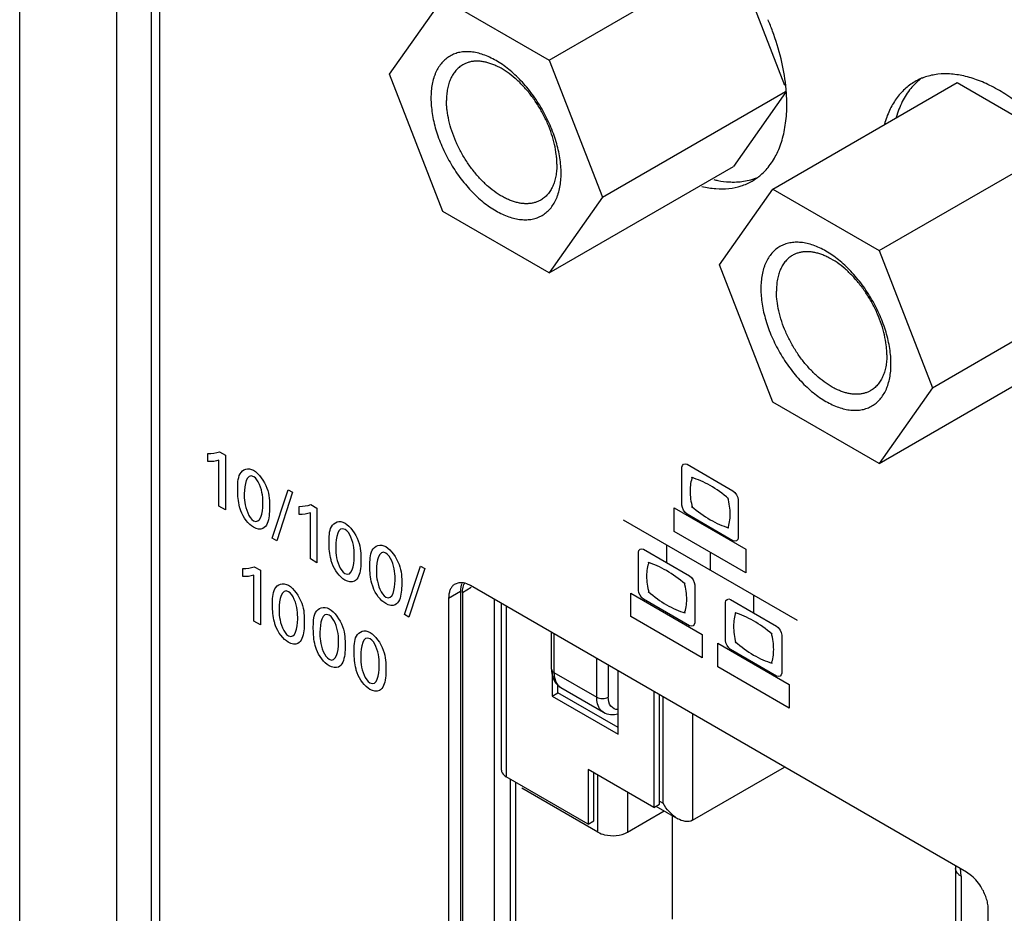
# Model space of a CAD drawing. Header units: inches. Extents: x 0 to 34, y 0 to 22.
# Tile 70 of 121: x 26.567 to 27.097, y 17.206 to 17.686. Entities that reach past the tile are written whole.
import ezdxf

# ---------------------------------------------------------------- set-up
doc = ezdxf.new("R2010")
doc.units = ezdxf.units.IN
doc.header["$LTSCALE"] = 1.87
doc.header["$MEASUREMENT"] = 0
doc.layers.get('0').update_dxf_attribs({"linetype": 'CONTINUOUS'})

msp = doc.modelspace()

# ---------------------------------------------------------------- linework, layer by layer
at = {"color": 7, "linetype": 'CONTINUOUS'}
for p, q in [((26.5673495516, 15.5235903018), (26.5673495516, 19.2283241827)), ((26.6193679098, 19.0244958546), (26.6193679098, 15.6652148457)), ((26.6380212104, 19.0198488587), (26.6380212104, 15.6605678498)), ((26.6426030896, 19.0161070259), (26.6426030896, 15.6567400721)), ((26.8522263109, 17.6646750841), (26.9492308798, 17.7206843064)), ((26.9546660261, 17.7135129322), (26.9788329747, 17.6512268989)), ((26.7663410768, 17.6570091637), (26.7949694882, 17.697734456)), ((26.7949694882, 17.697734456), (26.8522263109, 17.6646750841)), ((26.8522263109, 17.6646750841), (26.8808547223, 17.59089042)), ((26.7949694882, 17.5832244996), (26.7663410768, 17.6570091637)), ((26.9724423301, 17.5952638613), (27.0716140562, 17.652524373)), ((27.0716140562, 17.652524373), (27.1233312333, 17.6226635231)), ((26.8808547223, 17.59089042), (26.9792428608, 17.6476984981)), ((26.9793088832, 17.6471301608), (26.951398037, 17.6074256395)), ((27.0296991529, 17.5622044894), (27.1267037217, 17.6182137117)), ((26.8522263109, 17.5501651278), (26.951398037, 17.6074256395)), ((26.9438139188, 17.5545385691), (26.9724423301, 17.5952638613)), ((26.9724423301, 17.5952638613), (27.0296991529, 17.5622044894)), ((26.8808547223, 17.59089042), (26.8522263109, 17.5501651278)), ((26.8522263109, 17.5501651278), (26.7949694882, 17.5832244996)), ((27.0296991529, 17.5622044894), (27.0583275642, 17.4884198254)), ((26.9724423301, 17.480753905), (26.9438139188, 17.5545385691)), ((27.0583275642, 17.4884198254), (27.1567157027, 17.5452279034)), ((27.0296991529, 17.4476945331), (27.1288708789, 17.5049550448)), ((27.0583275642, 17.4884198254), (27.0296991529, 17.4476945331)), ((27.0296991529, 17.4476945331), (26.9724423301, 17.480753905)), ((26.8035281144, 17.3835459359), (26.8015322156, 17.3828517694)), ((26.8053177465, 17.3835868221), (26.8035281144, 17.3835459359)), ((26.8055399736, 17.3783611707), (26.8103124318, 17.3811167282)), ((27.0767534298, 17.227888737), (26.8097826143, 17.38203434)), ((26.7981153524, 17.3752991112), (26.8044793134, 17.3789735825)), ((26.7981153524, 17.3752991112), (26.7981153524, 17.0523915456)), ((26.8044793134, 17.3789735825), (26.8044793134, 17.056066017)), ((26.8055399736, 17.3783611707), (26.8055399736, 17.0554536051)), ((26.8225105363, 17.3746853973), (26.8225105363, 17.0652521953)), ((26.8265031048, 17.2828317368), (26.8265031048, 17.3723801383)), ((26.8290976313, 17.3708820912), (26.8290976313, 17.2792151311)), ((26.8534817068, 17.3370735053), (26.8534817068, 17.3568030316)), ((26.8547789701, 17.3560540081), (26.8547789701, 17.3352652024)), ((26.8777460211, 17.3220043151), (26.8777460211, 17.3427931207)), ((26.8840097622, 17.339176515), (26.8840097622, 17.3220043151)), ((26.8537350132, 17.3362296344), (26.8537350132, 17.3226088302)), ((26.8547789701, 17.3352652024), (26.8777460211, 17.3220043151)), ((26.8892295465, 17.3021147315), (26.8892295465, 17.336162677)), ((26.8567935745, 17.3285615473), (26.8584446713, 17.3271584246)), ((26.8568668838, 17.324417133), (26.8568668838, 17.3285621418)), ((26.8584442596, 17.3271577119), (26.8814148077, 17.3138948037)), ((26.8537350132, 17.3226088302), (26.8568668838, 17.324417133)), ((26.8537350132, 17.3226088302), (26.8892295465, 17.3021147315)), ((26.8892295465, 17.3057313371), (26.8568668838, 17.324417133)), ((26.9084383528, 17.325071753), (26.9084383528, 17.2626964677)), ((26.9115702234, 17.2645047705), (26.9115702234, 17.3232634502)), ((26.9134493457, 17.2649869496), (26.9134493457, 17.3221784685)), ((26.92931749, 17.3130164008), (26.92931749, 17.2558257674)), ((26.92931749, 17.2558257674), (26.9788428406, 17.2844210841)), ((26.8731526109, 17.2537783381), (26.8290976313, 17.2792151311)), ((26.8731526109, 17.2830700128), (26.8731526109, 17.2537783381)), ((26.9084383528, 17.2626964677), (26.8731526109, 17.2830700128)), ((26.8762844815, 17.2555866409), (26.8762844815, 17.28126171)), ((26.8783723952, 17.2494390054), (26.8783723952, 17.2800561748)), ((26.831185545, 17.2780095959), (26.831185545, 17.177478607)), ((26.8343174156, 17.1756703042), (26.8343174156, 17.2762012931)), ((26.8783723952, 17.2494390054), (26.8374492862, 17.2730674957)), ((26.8942405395, 17.2708941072), (26.8942405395, 17.2494390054)), ((26.9084383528, 17.2626964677), (26.9115702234, 17.2645047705)), ((26.9096414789, 17.2633911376), (26.9213828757, 17.2566118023)), ((26.9115702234, 17.2660719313), (26.9134493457, 17.2649869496)), ((26.8942405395, 17.2494390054), (26.9140231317, 17.2608612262)), ((26.9184603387, 17.20255572), (26.9184603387, 17.2582992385)), ((26.8731526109, 17.2537783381), (26.8762844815, 17.2555866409)), ((27.0706906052, 17.2312542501), (27.0707741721, 17.2299002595)), ((27.0707741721, 17.2299002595), (27.0707741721, 16.9442160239)), ((27.0738011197, 17.2256808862), (27.0734263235, 17.2298283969)), ((27.0738011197, 17.2256808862), (27.0738011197, 16.9399966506)), ((27.0794596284, 17.225956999), (27.0767534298, 17.227888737)), ((27.0884206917, 16.8847728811), (27.0884206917, 17.2076804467))]:
    msp.add_line(p, q, dxfattribs=at)
at = {"color": 40, "linetype": 'CONTINUOUS'}
for p, q in [((26.674812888, 17.4540345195), (26.678100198, 17.4521364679)), ((26.6686198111, 17.4487150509), (26.6686198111, 17.4529717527)), ((26.6745617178, 17.4247236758), (26.6745617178, 17.4495409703)), ((26.678100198, 17.4521364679), (26.678100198, 17.4226806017)), ((26.9235855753, 17.4252668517), (26.9235855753, 17.4456820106)), ((26.9263838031, 17.4472965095), (26.9510772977, 17.4330387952)), ((26.7031686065, 17.4075260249), (26.7117930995, 17.4335756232)), ((26.7141876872, 17.4321930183), (26.7055992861, 17.406122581)), ((26.7117930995, 17.4335756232), (26.7141876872, 17.4321930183)), ((26.9538755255, 17.428192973), (26.9538755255, 17.4077778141)), ((26.678100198, 17.4226806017), (26.6745617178, 17.4247236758)), ((26.7177843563, 17.4203280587), (26.7177843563, 17.4245847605)), ((26.7239774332, 17.4256475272), (26.7272647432, 17.4237494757)), ((26.7272647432, 17.4237494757), (26.7272647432, 17.3942936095)), ((26.9194563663, 17.4111064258), (26.9194563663, 17.4237889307)), ((26.9194563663, 17.4237889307), (26.9579752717, 17.4015485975)), ((26.723726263, 17.3963366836), (26.723726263, 17.421153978)), ((26.8919359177, 17.4174692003), (26.9855251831, 17.3634319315)), ((26.9510772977, 17.4061539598), (26.9263838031, 17.4204116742)), ((26.9579752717, 17.3888660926), (26.9194563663, 17.4111064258)), ((26.7055992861, 17.406122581), (26.7031686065, 17.4075260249)), ((26.9029918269, 17.401550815), (26.9276779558, 17.3872973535)), ((26.9153278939, 17.4039629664), (26.9153278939, 17.3944034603)), ((26.9579752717, 17.4015485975), (26.9579752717, 17.3888660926)), ((26.7272647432, 17.3942936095), (26.723726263, 17.3963366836)), ((26.9001862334, 17.3795084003), (26.9001862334, 17.399940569)), ((26.9387264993, 17.3999800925), (26.9387264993, 17.3904282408)), ((26.6873507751, 17.3868706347), (26.6873507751, 17.3911273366)), ((26.693543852, 17.3921901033), (26.6968237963, 17.3902963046)), ((26.6968237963, 17.3902963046), (26.6968237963, 17.3608404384)), ((26.7742785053, 17.3664680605), (26.7829029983, 17.3925176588)), ((26.7852983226, 17.3911346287), (26.7767099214, 17.3650641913)), ((26.7829029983, 17.3925176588), (26.7852983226, 17.3911346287)), ((26.6932853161, 17.3628835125), (26.6932853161, 17.387700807)), ((26.9304835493, 17.3824472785), (26.9304835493, 17.3620151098)), ((26.896057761, 17.3653560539), (26.896057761, 17.3780385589)), ((26.896057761, 17.3780385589), (26.9345832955, 17.3557943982)), ((26.9276779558, 17.3604040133), (26.9029918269, 17.3746574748)), ((26.9497824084, 17.3745345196), (26.9744766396, 17.36027638)), ((26.9621184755, 17.3769466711), (26.9621184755, 17.3673871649)), ((26.9469841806, 17.3524878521), (26.9469841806, 17.3729200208)), ((26.7767099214, 17.3650641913), (26.7742785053, 17.3664680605)), ((26.9345832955, 17.3431118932), (26.896057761, 17.3653560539)), ((26.6968237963, 17.3608404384), (26.6932853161, 17.3628835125)), ((26.9345832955, 17.3557943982), (26.9345832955, 17.3431118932)), ((26.9772741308, 17.3554309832), (26.9772741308, 17.3349988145)), ((26.9428557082, 17.3383355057), (26.9428557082, 17.3510180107)), ((26.9428557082, 17.3510180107), (26.9813746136, 17.3287776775)), ((26.9744766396, 17.3333830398), (26.9497824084, 17.3476411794)), ((26.9813746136, 17.3160951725), (26.9428557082, 17.3383355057)), ((26.9813746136, 17.3287776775), (26.9813746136, 17.3160951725))]:
    msp.add_line(p, q, dxfattribs=at)
at = {"color": 7, "linetype": 'CONTINUOUS'}
for centre, radius, start, end in [((26.8358356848, 17.6298234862), 0.1455339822, 20.2404003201, 22.8562061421), ((27.0639336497, 17.6269455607), 0.03009663, 112.9390759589, 120.0183883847), ((27.0640424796, 17.6266875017), 0.0303766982, 111.3854277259, 112.9384055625), ((26.8803710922, 17.6400683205), 0.0996956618, 4.4419577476, 6.2711445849), ((26.8835835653, 17.6403239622), 0.0964730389, 3.8946759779, 4.4383524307), ((26.8913635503, 17.6407559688), 0.0886817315, 0.0227098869, 3.9576224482), ((26.9521846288, 17.6307525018), 0.0316145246, 283.7575589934, 291.3263933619), ((26.9462973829, 17.6257324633), 0.0301898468, 300.0326456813, 305.4419489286), ((26.8043117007, 17.3780462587), 0.0055514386, 120.0448889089, 129.9415464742), ((26.8139513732, 17.3798246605), 0.0093863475, 160.1541066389, 164.4817221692), ((26.8126570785, 17.3797358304), 0.0069218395, 149.9032911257, 155.7229049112), ((26.8633606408, 17.3356654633), 0.0097704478, 227.5369931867, 239.9736109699)]:
    msp.add_arc(centre, radius, start, end, dxfattribs=at)
for points, knots in [([(26.9794701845, 17.6509584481), (26.9789381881, 17.6558094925), (26.977139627, 17.6657185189), (26.974167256, 17.6753320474), (26.9723828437, 17.6801724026)], [0, 0, 0, 0, 0.4861206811, 1, 1, 1, 1]), ([(26.8585996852, 17.6037401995), (26.8585996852, 17.6050938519), (26.8584791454, 17.6078637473), (26.8579694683, 17.6120751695), (26.8571301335, 17.6164001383), (26.8559701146, 17.6207963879), (26.8545005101, 17.6252228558), (26.852134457, 17.631138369), (26.8485046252, 17.638327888), (26.8440932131, 17.6450661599), (26.8401532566, 17.6500730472), (26.8370545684, 17.6535591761), (26.8338270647, 17.6567619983), (26.8305014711, 17.6596511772), (26.8271090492, 17.6621987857), (26.8236823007, 17.6643810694), (26.820252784, 17.6661764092), (26.816853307, 17.667568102), (26.8140316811, 17.668390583), (26.8118238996, 17.6688253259), (26.8097127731, 17.6691057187), (26.8071426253, 17.6691954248), (26.8041708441, 17.6688639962), (26.8013820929, 17.6680931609), (26.7988077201, 17.666887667), (26.796476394, 17.6652612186), (26.7944142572, 17.6632317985), (26.7926412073, 17.6608240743), (26.7914337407, 17.6585535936), (26.7906208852, 17.6565853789), (26.7898933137, 17.6544563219), (26.7891945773, 17.6516011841), (26.7887003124, 17.6479616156), (26.7885961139, 17.6454481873), (26.7885961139, 17.6441593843)], [0, 0, 0, 0, 0.0325394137, 0.066559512, 0.1018874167, 0.1383585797, 0.1757805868, 0.2139305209, 0.2914337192, 0.3689377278, 0.4070877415, 0.4445101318, 0.4809850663, 0.5163140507, 0.5503233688, 0.5828746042, 0.6138670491, 0.6432518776, 0.6710362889, 0.6843559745, 0.6973103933, 0.7222032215, 0.7459650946, 0.7689160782, 0.7914419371, 0.8139675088, 0.8369177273, 0.860679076, 0.8855710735, 0.8985239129, 0.9118410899, 0.9396240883, 0.9690194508, 1, 1, 1, 1]), ([(26.805658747, 17.6620901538), (26.8049702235, 17.661692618), (26.8036466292, 17.6607686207), (26.8018971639, 17.6590474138), (26.8003933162, 17.6570039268), (26.7991473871, 17.6546624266), (26.7981704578, 17.6520456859), (26.7974689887, 17.6491790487), (26.7970498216, 17.6460908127), (26.7969612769, 17.6439584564), (26.7969612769, 17.6428652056)], [0, 0, 0, 0, 0.108012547, 0.2180616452, 0.3320059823, 0.4513568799, 0.5772603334, 0.7105003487, 0.8514744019, 1, 1, 1, 1]), ([(26.8563582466, 17.6085701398), (26.8563582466, 17.6094263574), (26.856301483, 17.611169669), (26.855972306, 17.6147524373), (26.8551508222, 17.6193732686), (26.8535713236, 17.6249703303), (26.8514181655, 17.6305830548), (26.8487363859, 17.6360917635), (26.8455835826, 17.6413791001), (26.8420270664, 17.6463323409), (26.8381425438, 17.6508458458), (26.8340121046, 17.6548236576), (26.8297235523, 17.658181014), (26.826023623, 17.6604449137), (26.8230641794, 17.6618642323), (26.820904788, 17.6627139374), (26.8187753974, 17.6633632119), (26.8166875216, 17.6638091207), (26.8146521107, 17.6640486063), (26.812680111, 17.6640793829), (26.8107823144, 17.6639016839), (26.8089693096, 17.663514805), (26.807251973, 17.662920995), (26.806174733, 17.6623880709), (26.805658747, 17.6620901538)], [0, 0, 0, 0, 0.0306491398, 0.0623885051, 0.1287307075, 0.1983037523, 0.270269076, 0.3436342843, 0.4173532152, 0.4903657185, 0.5616411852, 0.6302273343, 0.6953040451, 0.7562420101, 0.7850478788, 0.8127077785, 0.839227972, 0.864646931, 0.8890295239, 0.9124742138, 0.9351151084, 0.9571159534, 0.9786722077, 1, 1, 1, 1]), ([(27.052844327, 17.6551388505), (27.0522790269, 17.654736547), (27.0500450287, 17.6530290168), (27.0480481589, 17.6510153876), (27.0467054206, 17.6493788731)], [0, 0, 0, 0, 0.2468557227, 1, 1, 1, 1]), ([(27.1143321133, 17.6328380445), (27.1094184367, 17.6375999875), (27.1016553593, 17.6440134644), (27.0904970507, 17.6505956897), (27.0824009, 17.6541742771), (27.0744730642, 17.6564620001), (27.0668347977, 17.6574224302), (27.0596107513, 17.6570113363), (27.055078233, 17.6557999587), (27.0529659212, 17.6549727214)], [0, 0, 0, 0, 0.2992745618, 0.4369731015, 0.5656940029, 0.6853763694, 0.7966297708, 0.9007809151, 1, 1, 1, 1]), ([(27.0488769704, 17.6530051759), (27.0469430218, 17.6518874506), (27.043258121, 17.6491647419), (27.0386457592, 17.6438696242), (27.0349843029, 17.6374459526), (27.0332689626, 17.6326712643), (27.0325661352, 17.6301551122)], [0, 0, 0, 0, 0.2330187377, 0.4733805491, 0.7274697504, 1, 1, 1, 1]), ([(27.0467054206, 17.6493788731), (27.0449311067, 17.6472163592), (27.0417887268, 17.6422430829), (27.0397449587, 17.6367468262), (27.0389300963, 17.6338295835)], [0, 0, 0, 0, 0.4801196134, 1, 1, 1, 1]), ([(26.7885961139, 17.6441593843), (26.7885961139, 17.6428057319), (26.7887166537, 17.6400358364), (26.7892263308, 17.6358244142), (26.7900656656, 17.6314994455), (26.7912256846, 17.6271031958), (26.7926952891, 17.622676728), (26.7950613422, 17.6167612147), (26.7986911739, 17.6095716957), (26.803102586, 17.6028334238), (26.8070425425, 17.5978265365), (26.8101412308, 17.5943404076), (26.8133687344, 17.5911375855), (26.816694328, 17.5882484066), (26.82008675, 17.5857007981), (26.8235134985, 17.5835185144), (26.8269430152, 17.5817231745), (26.8303424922, 17.5803314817), (26.833164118, 17.5795090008), (26.8353718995, 17.5790742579), (26.8374830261, 17.578793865), (26.8400531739, 17.5787041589), (26.8430249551, 17.5790355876), (26.8458137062, 17.5798064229), (26.8483880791, 17.5810119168), (26.8507194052, 17.5826383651), (26.852781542, 17.5846677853), (26.8545545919, 17.5870755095), (26.8557620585, 17.5893459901), (26.8565749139, 17.5913142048), (26.8573024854, 17.5934432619), (26.8580012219, 17.5962983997), (26.8584954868, 17.5999379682), (26.8585996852, 17.6024513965), (26.8585996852, 17.6037401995)], [0, 0, 0, 0, 0.0325394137, 0.066559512, 0.1018874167, 0.1383585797, 0.1757805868, 0.2139305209, 0.2914337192, 0.3689377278, 0.4070877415, 0.4445101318, 0.4809850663, 0.5163140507, 0.5503233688, 0.5828746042, 0.6138670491, 0.6432518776, 0.6710362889, 0.6843559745, 0.6973103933, 0.7222032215, 0.7459650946, 0.7689160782, 0.7914419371, 0.8139675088, 0.8369177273, 0.860679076, 0.8855710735, 0.8985239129, 0.9118410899, 0.9396240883, 0.9690194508, 1, 1, 1, 1]), ([(26.8476607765, 17.5893451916), (26.8471447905, 17.5890472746), (26.8460675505, 17.5885143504), (26.8443502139, 17.5879205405), (26.8425372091, 17.5875336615), (26.8406394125, 17.5873559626), (26.8386674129, 17.5873867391), (26.8366320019, 17.5876262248), (26.8345441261, 17.5880721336), (26.8324147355, 17.588721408), (26.8302553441, 17.5895711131), (26.8272959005, 17.5909904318), (26.8235959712, 17.5932543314), (26.8193074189, 17.5966116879), (26.8151769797, 17.6005894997), (26.8112924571, 17.6051030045), (26.8077359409, 17.6100562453), (26.8045831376, 17.615343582), (26.801901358, 17.6208522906), (26.7997482, 17.6264650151), (26.7981687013, 17.6320620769), (26.7973472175, 17.6366829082), (26.7970180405, 17.6402656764), (26.7969612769, 17.642008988), (26.7969612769, 17.6428652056)], [0, 0, 0, 0, 0.0213277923, 0.0428840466, 0.0648848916, 0.0875257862, 0.1109704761, 0.135353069, 0.160772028, 0.1872922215, 0.2149521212, 0.2437579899, 0.3046959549, 0.3697726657, 0.4383588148, 0.5096342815, 0.5826467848, 0.6563657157, 0.729730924, 0.8016962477, 0.8712692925, 0.9376114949, 0.9693508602, 1, 1, 1, 1]), ([(26.9699427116, 17.6068966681), (26.9716295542, 17.6089525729), (26.9746366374, 17.6136488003), (26.9777821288, 17.6217452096), (26.9796572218, 17.6309383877), (26.9800452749, 17.637426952), (26.9800452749, 17.6407911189)], [0, 0, 0, 0, 0.221524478, 0.4603240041, 0.7197649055, 1, 1, 1, 1]), ([(26.8563582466, 17.6085701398), (26.8563582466, 17.607476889), (26.8562697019, 17.6053445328), (26.8558505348, 17.6022562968), (26.8551490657, 17.5993896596), (26.8541721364, 17.5967729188), (26.8529262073, 17.5944314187), (26.8514223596, 17.5923879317), (26.8496728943, 17.5906667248), (26.8483493, 17.5897427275), (26.8476607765, 17.5893451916)], [0, 0, 0, 0, 0.1485255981, 0.2894996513, 0.4227396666, 0.5486431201, 0.6679940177, 0.7819383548, 0.891987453, 1, 1, 1, 1]), ([(26.9638038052, 17.6011366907), (26.9643691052, 17.6015389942), (26.9666031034, 17.6032465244), (26.9685999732, 17.6052601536), (26.9699427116, 17.6068966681)], [0, 0, 0, 0, 0.2468557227, 1, 1, 1, 1]), ([(26.9343750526, 17.5966697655), (26.9368242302, 17.5960880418), (26.9416554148, 17.5952955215), (26.948799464, 17.5953595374), (26.9554628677, 17.5967222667), (26.9595297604, 17.5985108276), (26.9614072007, 17.599595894)], [0, 0, 0, 0, 0.2714352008, 0.5253287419, 0.7661825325, 1, 1, 1, 1]), ([(26.9407390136, 17.6003442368), (26.9414547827, 17.6001742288), (26.9442454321, 17.5995723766), (26.9470900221, 17.5992101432), (26.9492064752, 17.5991041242)], [0, 0, 0, 0, 0.257701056, 1, 1, 1, 1]), ([(26.9492064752, 17.5991041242), (26.9501152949, 17.5990585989), (26.9536346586, 17.5989978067), (26.9571683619, 17.59942337), (26.9597030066, 17.6000449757)], [0, 0, 0, 0, 0.2585321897, 1, 1, 1, 1]), ([(27.0360725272, 17.5012696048), (27.0360725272, 17.5026232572), (27.0359519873, 17.5053931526), (27.0354423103, 17.5096045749), (27.0346029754, 17.5139295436), (27.0334429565, 17.5183257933), (27.031973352, 17.5227522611), (27.0296072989, 17.5286677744), (27.0259774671, 17.5358572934), (27.0215660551, 17.5425955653), (27.0176260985, 17.5476024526), (27.0145274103, 17.5510885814), (27.0112999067, 17.5542914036), (27.0079743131, 17.5571805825), (27.0045818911, 17.559728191), (27.0011551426, 17.5619104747), (26.9977256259, 17.5637058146), (26.9943261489, 17.5650975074), (26.9915045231, 17.5659199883), (26.9892967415, 17.5663547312), (26.987185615, 17.5666351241), (26.9846154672, 17.5667248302), (26.981643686, 17.5663934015), (26.9788549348, 17.5656225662), (26.976280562, 17.5644170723), (26.9739492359, 17.562790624), (26.9718870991, 17.5607612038), (26.9701140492, 17.5583534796), (26.9689065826, 17.5560829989), (26.9680937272, 17.5541147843), (26.9673661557, 17.5519857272), (26.9666674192, 17.5491305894), (26.9661731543, 17.5454910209), (26.9660689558, 17.5429775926), (26.9660689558, 17.5416887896)], [0, 0, 0, 0, 0.0325394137, 0.066559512, 0.1018874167, 0.1383585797, 0.1757805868, 0.2139305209, 0.2914337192, 0.3689377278, 0.4070877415, 0.4445101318, 0.4809850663, 0.5163140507, 0.5503233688, 0.5828746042, 0.6138670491, 0.6432518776, 0.6710362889, 0.6843559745, 0.6973103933, 0.7222032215, 0.7459650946, 0.7689160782, 0.7914419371, 0.8139675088, 0.8369177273, 0.860679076, 0.8855710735, 0.8985239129, 0.9118410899, 0.9396240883, 0.9690194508, 1, 1, 1, 1]), ([(26.9831315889, 17.5596195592), (26.9824430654, 17.5592220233), (26.9811194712, 17.558298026), (26.9793700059, 17.5565768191), (26.9778661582, 17.5545333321), (26.976620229, 17.552191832), (26.9756432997, 17.5495750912), (26.9749418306, 17.546708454), (26.9745226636, 17.543620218), (26.9744341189, 17.5414878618), (26.9744341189, 17.540394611)], [0, 0, 0, 0, 0.108012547, 0.2180616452, 0.3320059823, 0.4513568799, 0.5772603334, 0.7105003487, 0.8514744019, 1, 1, 1, 1]), ([(27.0338310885, 17.5060995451), (27.0338310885, 17.5069557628), (27.033774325, 17.5086990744), (27.033445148, 17.5122818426), (27.0326236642, 17.5169026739), (27.0310441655, 17.5224997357), (27.0288910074, 17.5281124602), (27.0262092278, 17.5336211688), (27.0230564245, 17.5389085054), (27.0194999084, 17.5438617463), (27.0156153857, 17.5483752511), (27.0114849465, 17.5523530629), (27.0071963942, 17.5557104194), (27.0034964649, 17.557974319), (27.0005370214, 17.5593936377), (26.9983776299, 17.5602433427), (26.9962482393, 17.5608926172), (26.9941603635, 17.561338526), (26.9921249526, 17.5615780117), (26.9901529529, 17.5616087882), (26.9882551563, 17.5614310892), (26.9864421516, 17.5610442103), (26.984724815, 17.5604504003), (26.9836475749, 17.5599174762), (26.9831315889, 17.5596195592)], [0, 0, 0, 0, 0.0306491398, 0.0623885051, 0.1287307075, 0.1983037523, 0.270269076, 0.3436342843, 0.4173532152, 0.4903657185, 0.5616411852, 0.6302273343, 0.6953040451, 0.7562420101, 0.7850478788, 0.8127077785, 0.839227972, 0.864646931, 0.8890295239, 0.9124742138, 0.9351151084, 0.9571159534, 0.9786722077, 1, 1, 1, 1]), ([(26.9660689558, 17.5416887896), (26.9660689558, 17.5403351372), (26.9661894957, 17.5375652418), (26.9666991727, 17.5333538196), (26.9675385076, 17.5290288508), (26.9686985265, 17.5246326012), (26.970168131, 17.5202061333), (26.9725341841, 17.5142906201), (26.9761640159, 17.5071011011), (26.9805754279, 17.5003628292), (26.9845153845, 17.4953559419), (26.9876140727, 17.491869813), (26.9908415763, 17.4886669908), (26.9941671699, 17.4857778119), (26.9975595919, 17.4832302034), (27.0009863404, 17.4810479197), (27.0044158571, 17.4792525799), (27.0078153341, 17.477860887), (27.0106369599, 17.4770384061), (27.0128447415, 17.4766036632), (27.014955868, 17.4763232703), (27.0175260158, 17.4762335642), (27.020497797, 17.4765649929), (27.0232865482, 17.4773358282), (27.025860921, 17.4785413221), (27.0281922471, 17.4801677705), (27.0302543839, 17.4821971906), (27.0320274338, 17.4846049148), (27.0332349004, 17.4868753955), (27.0340477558, 17.4888436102), (27.0347753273, 17.4909726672), (27.0354740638, 17.493827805), (27.0359683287, 17.4974673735), (27.0360725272, 17.4999808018), (27.0360725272, 17.5012696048)], [0, 0, 0, 0, 0.0325394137, 0.066559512, 0.1018874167, 0.1383585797, 0.1757805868, 0.2139305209, 0.2914337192, 0.3689377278, 0.4070877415, 0.4445101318, 0.4809850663, 0.5163140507, 0.5503233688, 0.5828746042, 0.6138670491, 0.6432518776, 0.6710362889, 0.6843559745, 0.6973103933, 0.7222032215, 0.7459650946, 0.7689160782, 0.7914419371, 0.8139675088, 0.8369177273, 0.860679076, 0.8855710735, 0.8985239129, 0.9118410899, 0.9396240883, 0.9690194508, 1, 1, 1, 1]), ([(27.0251336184, 17.486874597), (27.0246176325, 17.4865766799), (27.0235403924, 17.4860437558), (27.0218230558, 17.4854499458), (27.020010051, 17.4850630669), (27.0181122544, 17.4848853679), (27.0161402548, 17.4849161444), (27.0141048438, 17.4851556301), (27.012016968, 17.4856015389), (27.0098875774, 17.4862508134), (27.007728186, 17.4871005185), (27.0047687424, 17.4885198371), (27.0010688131, 17.4907837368), (26.9967802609, 17.4941410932), (26.9926498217, 17.498118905), (26.988765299, 17.5026324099), (26.9852087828, 17.5075856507), (26.9820559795, 17.5128729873), (26.9793741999, 17.5183816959), (26.9772210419, 17.5239944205), (26.9756415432, 17.5295914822), (26.9748200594, 17.5342123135), (26.9744908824, 17.5377950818), (26.9744341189, 17.5395383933), (26.9744341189, 17.540394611)], [0, 0, 0, 0, 0.0213277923, 0.0428840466, 0.0648848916, 0.0875257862, 0.1109704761, 0.135353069, 0.160772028, 0.1872922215, 0.2149521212, 0.2437579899, 0.3046959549, 0.3697726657, 0.4383588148, 0.5096342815, 0.5826467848, 0.6563657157, 0.729730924, 0.8016962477, 0.8712692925, 0.9376114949, 0.9693508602, 1, 1, 1, 1]), ([(27.0338310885, 17.5060995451), (27.0338310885, 17.5050062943), (27.0337425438, 17.5028739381), (27.0333233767, 17.4997857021), (27.0326219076, 17.4969190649), (27.0316449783, 17.4943023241), (27.0303990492, 17.491960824), (27.0288952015, 17.489917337), (27.0271457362, 17.4881961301), (27.025822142, 17.4872721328), (27.0251336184, 17.486874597)], [0, 0, 0, 0, 0.1485255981, 0.2894996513, 0.4227396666, 0.5486431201, 0.6679940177, 0.7819383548, 0.891987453, 1, 1, 1, 1]), ([(26.8007476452, 17.3823025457), (26.8003172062, 17.381942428), (26.7995310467, 17.3810547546), (26.7987059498, 17.3793955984), (26.7982161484, 17.3774359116), (26.7981153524, 17.3760316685), (26.7981153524, 17.3752991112)], [0, 0, 0, 0, 0.2184703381, 0.4545948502, 0.7148294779, 1, 1, 1, 1]), ([(26.8049072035, 17.3823359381), (26.8048351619, 17.3820775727), (26.8045748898, 17.3809752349), (26.8044793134, 17.37983719), (26.8044793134, 17.3789735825)], [0, 0, 0, 0, 0.2369804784, 1, 1, 1, 1]), ([(26.8097826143, 17.38203434), (26.8094119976, 17.3822483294), (26.8080114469, 17.3829799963), (26.8064659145, 17.3834721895), (26.8053177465, 17.3835868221)], [0, 0, 0, 0, 0.2705454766, 1, 1, 1, 1]), ([(26.8055399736, 17.3783611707), (26.8055399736, 17.3787502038), (26.8056005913, 17.3801853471), (26.8059156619, 17.3816257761), (26.8063473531, 17.3825817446)], [0, 0, 0, 0, 0.2705464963, 1, 1, 1, 1]), ([(26.8547789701, 17.3352652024), (26.8547789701, 17.3345990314), (26.8549143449, 17.3322567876), (26.8557134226, 17.3298624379), (26.8567935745, 17.3285615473)], [0, 0, 0, 0, 0.2826300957, 1, 1, 1, 1]), ([(26.8814152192, 17.3138955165), (26.8808309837, 17.3142328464), (26.8784393, 17.3162402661), (26.8777460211, 17.3196254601), (26.8777460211, 17.3220043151)], [0, 0, 0, 0, 0.2209371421, 1, 1, 1, 1]), ([(26.8891777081, 17.3152998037), (26.8877815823, 17.3153060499), (26.8845406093, 17.3169051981), (26.8840097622, 17.3203111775), (26.8840097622, 17.3220043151)], [0, 0, 0, 0, 0.4519308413, 1, 1, 1, 1]), ([(26.8265036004, 17.2828317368), (26.8265036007, 17.2817615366), (26.8274608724, 17.2802747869), (26.8287091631, 17.2794394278), (26.8290976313, 17.2792151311)], [0, 0, 0, 0, 0.7046484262, 1, 1, 1, 1]), ([(26.8783723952, 17.2494390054), (26.8794988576, 17.2487886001), (26.8846029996, 17.2469477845), (26.890687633, 17.2473876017), (26.8942405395, 17.2494390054)], [0, 0, 0, 0, 0.2407295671, 1, 1, 1, 1]), ([(27.0738011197, 17.2256808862), (27.073347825, 17.225942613), (27.0718912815, 17.2269171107), (27.0707745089, 17.2286516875), (27.0707742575, 17.2299002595)], [0, 0, 0, 0, 0.2953883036, 1, 1, 1, 1]), ([(27.0850034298, 17.2191795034), (27.0842532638, 17.2204788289), (27.0825889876, 17.2229054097), (27.0805469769, 17.2250302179), (27.0794596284, 17.225956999)], [0, 0, 0, 0, 0.5122238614, 1, 1, 1, 1]), ([(27.0884206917, 17.2076804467), (27.0884206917, 17.208601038), (27.0882494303, 17.210520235), (27.0873375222, 17.2144596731), (27.0860627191, 17.2173447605), (27.0850034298, 17.2191795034)], [0, 0, 0, 0, 0.2281024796, 0.475062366, 1, 1, 1, 1])]:
    msp.add_open_spline(points, degree=3, knots=knots, dxfattribs=at)
at = {"color": 40, "linetype": 'CONTINUOUS'}
for points in [[(26.6686198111, 17.4529717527), (26.6708021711, 17.4530241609), (26.6729372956, 17.4532783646), (26.674812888, 17.4540345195)], [(26.6745617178, 17.4495409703), (26.6727722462, 17.4488496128), (26.6707305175, 17.448638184), (26.6686198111, 17.4487150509)], [(26.9235855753, 17.4456820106), (26.9235855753, 17.4472049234), (26.9250648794, 17.4480580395), (26.9263838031, 17.4472965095)], [(26.6932271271, 17.4405949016), (26.6893634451, 17.4428257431), (26.6881779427, 17.4359243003), (26.6881779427, 17.4314630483)], [(26.9292247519, 17.4403822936), (26.9284110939, 17.4382395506), (26.927987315, 17.4356675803), (26.927987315, 17.4328912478)], [(26.9387699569, 17.4358014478), (26.9354270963, 17.4377315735), (26.9320592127, 17.4392088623), (26.9288144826, 17.4401539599)], [(26.927987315, 17.4328912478), (26.927987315, 17.4301146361), (26.9284112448, 17.4270529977), (26.9292247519, 17.4239703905)], [(26.9487254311, 17.4286576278), (26.9454803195, 17.4314579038), (26.9421128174, 17.433871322), (26.9387699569, 17.4358014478)], [(26.9510772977, 17.4330387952), (26.9523962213, 17.4322772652), (26.9538755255, 17.4297158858), (26.9538755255, 17.428192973)], [(26.9495739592, 17.4203772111), (26.9495739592, 17.4231563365), (26.9491516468, 17.4262201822), (26.9483365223, 17.4293057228)], [(26.6931195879, 17.4134149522), (26.6904435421, 17.4149600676), (26.6874833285, 17.4187896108), (26.6863004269, 17.4222442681)], [(26.6931556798, 17.4169244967), (26.6969364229, 17.414741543), (26.6981687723, 17.4214123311), (26.6981687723, 17.4257778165)], [(26.7177843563, 17.4245847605), (26.7199667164, 17.4246371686), (26.7221018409, 17.4248913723), (26.7239774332, 17.4256475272)], [(26.9263838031, 17.4204116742), (26.9250629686, 17.4211743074), (26.9235855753, 17.4237417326), (26.9235855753, 17.4252668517)], [(26.9288365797, 17.4246104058), (26.9320814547, 17.421810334), (26.9354487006, 17.4193969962), (26.9387913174, 17.4174670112)], [(26.723726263, 17.421153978), (26.7219367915, 17.4204626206), (26.7198950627, 17.4202511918), (26.7177843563, 17.4203280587)], [(26.9387913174, 17.4174670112), (26.9421341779, 17.4155368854), (26.94550168, 17.4140615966), (26.9487467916, 17.413114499)], [(26.9483365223, 17.4128861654), (26.9491508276, 17.4150282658), (26.9495739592, 17.4176008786), (26.9495739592, 17.4203772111)], [(26.6982048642, 17.4127342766), (26.6968820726, 17.4120616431), (26.694935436, 17.4123665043), (26.6931195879, 17.4134149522)], [(26.742399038, 17.4122036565), (26.738535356, 17.414434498), (26.7373498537, 17.4075330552), (26.7373498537, 17.4030718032)], [(26.9538755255, 17.4077778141), (26.9538755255, 17.406252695), (26.9523981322, 17.4053913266), (26.9510772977, 17.4061539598)], [(26.7643451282, 17.3995322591), (26.7604814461, 17.4017631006), (26.7592959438, 17.3948616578), (26.7592959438, 17.3904004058)], [(26.9001862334, 17.399940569), (26.9001862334, 17.4014654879), (26.9016711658, 17.4023133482), (26.9029918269, 17.401550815)], [(26.7423275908, 17.3885332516), (26.7461083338, 17.3863502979), (26.7473406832, 17.393021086), (26.7473406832, 17.3973865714)], [(26.6873507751, 17.3911273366), (26.6895317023, 17.3911837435), (26.6916642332, 17.3914417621), (26.693543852, 17.3921901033)], [(26.7422841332, 17.38502796), (26.7396080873, 17.3865730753), (26.7366478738, 17.3904026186), (26.7354649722, 17.3938572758)], [(26.9058261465, 17.3946319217), (26.9050103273, 17.3924942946), (26.9045887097, 17.3899229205), (26.9045887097, 17.3871493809)], [(26.915370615, 17.3900515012), (26.9120282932, 17.3919813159), (26.9086621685, 17.3934561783), (26.9054158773, 17.394412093)], [(26.9253334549, 17.3829119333), (26.9220841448, 17.3857052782), (26.918715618, 17.3881201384), (26.915370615, 17.3900515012)], [(26.6932853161, 17.387700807), (26.6915008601, 17.3870033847), (26.6894580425, 17.3867985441), (26.6873507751, 17.3868706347)], [(26.7473767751, 17.3843430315), (26.7460523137, 17.3836695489), (26.7441022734, 17.3839781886), (26.7422841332, 17.38502796)], [(26.7642736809, 17.3758618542), (26.768054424, 17.3736789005), (26.7692867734, 17.3803496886), (26.7692867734, 17.384715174)], [(26.9045887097, 17.3871493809), (26.9045887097, 17.3843702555), (26.9050110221, 17.3813064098), (26.9058261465, 17.3782208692)], [(26.9276779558, 17.3872973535), (26.9289986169, 17.3865348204), (26.9304835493, 17.3839721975), (26.9304835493, 17.3824472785)], [(26.7119580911, 17.3787504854), (26.7080944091, 17.380981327), (26.7069089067, 17.3740798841), (26.7069089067, 17.3696186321)], [(26.764237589, 17.3723523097), (26.7615615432, 17.3738974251), (26.7586013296, 17.3777269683), (26.757418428, 17.3811816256)], [(26.9029918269, 17.3746574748), (26.9016709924, 17.375420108), (26.9001862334, 17.3779832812), (26.9001862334, 17.3795084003)], [(26.926181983, 17.3746230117), (26.926181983, 17.3774028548), (26.9257500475, 17.3804703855), (26.924937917, 17.3835562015)], [(26.9054372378, 17.3788604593), (26.9086844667, 17.3760689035), (26.9120498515, 17.3736467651), (26.915392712, 17.3717166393)], [(26.924937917, 17.3671442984), (26.9257508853, 17.3692852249), (26.926181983, 17.3718490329), (26.926181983, 17.3746230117)], [(26.9469841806, 17.3729200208), (26.9469841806, 17.3744429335), (26.9484634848, 17.3752960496), (26.9497824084, 17.3745345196)], [(26.7693228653, 17.3716716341), (26.7680000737, 17.3709990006), (26.7660534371, 17.3713038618), (26.764237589, 17.3723523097)], [(26.915392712, 17.3717166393), (26.9187356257, 17.3697864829), (26.9221027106, 17.3683179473), (26.9253474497, 17.3673730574)], [(26.7118859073, 17.3550805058), (26.7156667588, 17.3528974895), (26.7168997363, 17.3595677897), (26.7168997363, 17.3639334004)], [(26.7339041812, 17.366079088), (26.7300404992, 17.3683099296), (26.7288549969, 17.3614084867), (26.7288549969, 17.3569472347)], [(26.9526240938, 17.3676113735), (26.9518082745, 17.3654737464), (26.9513866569, 17.3629023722), (26.9513866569, 17.3601288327)], [(26.9621619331, 17.3630347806), (26.9588193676, 17.364964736), (26.9554529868, 17.3664398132), (26.9522064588, 17.3673957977)], [(26.7118431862, 17.3515747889), (26.7091671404, 17.3531199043), (26.7062069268, 17.3569494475), (26.7050240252, 17.3604041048)], [(26.9304835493, 17.3620151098), (26.9304835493, 17.3604899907), (26.9289987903, 17.35964138), (26.9276779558, 17.3604040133)], [(26.9513866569, 17.3601288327), (26.9513866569, 17.3573497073), (26.9518089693, 17.3542858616), (26.9526240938, 17.351200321)], [(26.9721174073, 17.3558994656), (26.9688712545, 17.3586940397), (26.9655044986, 17.3611048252), (26.9621619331, 17.3630347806)], [(26.9744766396, 17.36027638), (26.9757953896, 17.3595149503), (26.9772741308, 17.3569536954), (26.9772741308, 17.3554309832)], [(26.7558576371, 17.3534034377), (26.7519938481, 17.3556343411), (26.7508077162, 17.3487333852), (26.7508077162, 17.3442720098)], [(26.9729659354, 17.3476105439), (26.9729659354, 17.3503899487), (26.972540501, 17.3534545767), (26.9717284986, 17.3565399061)], [(26.7169358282, 17.3508898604), (26.7156113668, 17.3502163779), (26.7136613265, 17.3505250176), (26.7118431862, 17.3515747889)], [(26.7337966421, 17.3388991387), (26.7311205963, 17.340444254), (26.7281603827, 17.3442737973), (26.7269774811, 17.3477284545)], [(26.7338319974, 17.3424091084), (26.737612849, 17.3402260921), (26.7388458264, 17.3468963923), (26.7388458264, 17.351262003)], [(26.9497824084, 17.3476411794), (26.9484633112, 17.3484028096), (26.9469841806, 17.3509647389), (26.9469841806, 17.3524878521)], [(26.952235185, 17.3518399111), (26.9554815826, 17.3490449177), (26.9588477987, 17.3466262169), (26.9621906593, 17.3446960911)], [(26.9717284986, 17.3401280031), (26.972541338, 17.3422685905), (26.9729659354, 17.3448370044), (26.9729659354, 17.3476105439)], [(26.9621906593, 17.3446960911), (26.9655338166, 17.342765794), (26.9689003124, 17.3413014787), (26.9721461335, 17.3403520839)], [(26.7388819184, 17.338218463), (26.7375591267, 17.3375458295), (26.7356124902, 17.3378506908), (26.7337966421, 17.3388991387)], [(26.7557854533, 17.3297334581), (26.7595663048, 17.3275504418), (26.7607992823, 17.334220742), (26.7607992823, 17.3385863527)], [(26.7557419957, 17.3262281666), (26.7530661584, 17.3277731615), (26.7501063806, 17.3316026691), (26.7489235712, 17.3350570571)], [(26.9772741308, 17.3349988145), (26.9772741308, 17.3334759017), (26.9757955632, 17.3326215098), (26.9744766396, 17.3333830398)], [(26.7608353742, 17.3255428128), (26.7595104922, 17.3248697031), (26.7575603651, 17.3251782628), (26.7557419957, 17.3262281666)]]:
    msp.add_open_spline(points, degree=3, dxfattribs=at)
for points, knots in [([(26.684638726, 17.4332947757), (26.684638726, 17.4364888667), (26.6845868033, 17.4434010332), (26.690168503, 17.4457662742), (26.6931917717, 17.4440206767)], [0, 0, 0, 0, 0.4778033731, 1, 1, 1, 1]), ([(26.6931917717, 17.4440206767), (26.696039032, 17.4423767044), (26.7017219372, 17.4342305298), (26.701744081, 17.4273343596), (26.701744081, 17.4240996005)], [0, 0, 0, 0, 0.5040528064, 1, 1, 1, 1]), ([(26.6981687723, 17.4257778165), (26.6981687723, 17.4273973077), (26.698308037, 17.4315983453), (26.6958126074, 17.4391020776), (26.6932271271, 17.4405949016)], [0, 0, 0, 0, 0.3516924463, 1, 1, 1, 1]), ([(26.6863004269, 17.4222442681), (26.6860671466, 17.4229179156), (26.6848882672, 17.426770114), (26.684638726, 17.4304561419), (26.684638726, 17.4332947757)], [0, 0, 0, 0, 0.1750917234, 1, 1, 1, 1]), ([(26.6881779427, 17.4314630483), (26.6881779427, 17.4299307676), (26.6880837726, 17.4257708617), (26.6905724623, 17.4184160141), (26.6931556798, 17.4169244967)], [0, 0, 0, 0, 0.3393735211, 1, 1, 1, 1]), ([(26.701744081, 17.4240996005), (26.701744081, 17.4225342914), (26.7016106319, 17.4179364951), (26.700211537, 17.413745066), (26.6982048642, 17.4127342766)], [0, 0, 0, 0, 0.3302741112, 1, 1, 1, 1]), ([(26.7338106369, 17.4049035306), (26.7338106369, 17.4080974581), (26.7337542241, 17.4150139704), (26.7393391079, 17.4173757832), (26.7423629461, 17.4156298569)], [0, 0, 0, 0, 0.4777436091, 1, 1, 1, 1]), ([(26.7423629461, 17.4156298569), (26.7452103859, 17.4139857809), (26.7508937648, 17.4058396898), (26.7509159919, 17.3989431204), (26.7509159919, 17.3957083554)], [0, 0, 0, 0, 0.5040681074, 1, 1, 1, 1]), ([(26.7473406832, 17.3973865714), (26.7473406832, 17.3990060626), (26.747479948, 17.4032071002), (26.7449845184, 17.4107108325), (26.742399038, 17.4122036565)], [0, 0, 0, 0, 0.3516924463, 1, 1, 1, 1]), ([(26.7354649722, 17.3938572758), (26.7352317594, 17.3945307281), (26.7340556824, 17.39838235), (26.7338106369, 17.4020652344), (26.7338106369, 17.4049035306)], [0, 0, 0, 0, 0.1750670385, 1, 1, 1, 1]), ([(26.7373498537, 17.4030718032), (26.7373498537, 17.4015395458), (26.7372535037, 17.3973803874), (26.7397441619, 17.390024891), (26.7423275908, 17.3885332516)], [0, 0, 0, 0, 0.3393517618, 1, 1, 1, 1]), ([(26.7557567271, 17.3922321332), (26.7557567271, 17.395426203), (26.755704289, 17.402338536), (26.7612858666, 17.4047039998), (26.7643090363, 17.4029584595)], [0, 0, 0, 0, 0.4778098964, 1, 1, 1, 1]), ([(26.7643090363, 17.4029584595), (26.767156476, 17.4013143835), (26.772839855, 17.3931682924), (26.772862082, 17.386271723), (26.772862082, 17.383036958)], [0, 0, 0, 0, 0.5040681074, 1, 1, 1, 1]), ([(26.7509159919, 17.3957083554), (26.7509159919, 17.3941430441), (26.7507823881, 17.3895452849), (26.7493831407, 17.3853543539), (26.7473767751, 17.3843430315)], [0, 0, 0, 0, 0.3302755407, 1, 1, 1, 1]), ([(26.7692867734, 17.384715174), (26.7692867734, 17.3863346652), (26.7694260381, 17.3905357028), (26.7669306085, 17.3980394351), (26.7643451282, 17.3995322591)], [0, 0, 0, 0, 0.3516924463, 1, 1, 1, 1]), ([(26.757418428, 17.3811816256), (26.7571851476, 17.3818552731), (26.7560062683, 17.3857074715), (26.7557567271, 17.3893934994), (26.7557567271, 17.3922321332)], [0, 0, 0, 0, 0.1750917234, 1, 1, 1, 1]), ([(26.7592959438, 17.3904004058), (26.7592959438, 17.3888681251), (26.7592017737, 17.3847082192), (26.7616904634, 17.3773533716), (26.7642736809, 17.3758618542)], [0, 0, 0, 0, 0.3393735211, 1, 1, 1, 1]), ([(26.70336969, 17.3714503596), (26.70336969, 17.374644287), (26.7033132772, 17.3815607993), (26.708898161, 17.3839226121), (26.7119219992, 17.3821766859)], [0, 0, 0, 0, 0.4777436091, 1, 1, 1, 1]), ([(26.7119219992, 17.3821766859), (26.7147694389, 17.3805326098), (26.7204528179, 17.3723865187), (26.720475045, 17.3654899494), (26.720475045, 17.3622551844)], [0, 0, 0, 0, 0.5040681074, 1, 1, 1, 1]), ([(26.772862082, 17.383036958), (26.772862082, 17.3814716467), (26.7727284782, 17.3768738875), (26.7713292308, 17.3726829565), (26.7693228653, 17.3716716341)], [0, 0, 0, 0, 0.3302755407, 1, 1, 1, 1]), ([(26.7168997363, 17.3639334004), (26.7168997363, 17.3655528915), (26.717039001, 17.3697539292), (26.7145435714, 17.3772576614), (26.7119580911, 17.3787504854)], [0, 0, 0, 0, 0.3516924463, 1, 1, 1, 1]), ([(26.7050240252, 17.3604041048), (26.7047908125, 17.3610775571), (26.7036147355, 17.3649291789), (26.70336969, 17.3686120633), (26.70336969, 17.3714503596)], [0, 0, 0, 0, 0.1750670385, 1, 1, 1, 1]), ([(26.7069089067, 17.3696186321), (26.7069089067, 17.368086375), (26.7068126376, 17.3639274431), (26.7093026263, 17.3565720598), (26.7118859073, 17.3550805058)], [0, 0, 0, 0, 0.3393645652, 1, 1, 1, 1]), ([(26.7253157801, 17.3587789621), (26.7253157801, 17.361973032), (26.7252633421, 17.368885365), (26.7308449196, 17.3712508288), (26.7338680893, 17.3695052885)], [0, 0, 0, 0, 0.4778098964, 1, 1, 1, 1]), ([(26.7338680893, 17.3695052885), (26.7367155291, 17.3678612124), (26.7423989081, 17.3597151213), (26.7424211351, 17.352818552), (26.7424211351, 17.349583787)], [0, 0, 0, 0, 0.5040681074, 1, 1, 1, 1]), ([(26.7388458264, 17.351262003), (26.7388458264, 17.3528814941), (26.7389850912, 17.3570825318), (26.7364896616, 17.364586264), (26.7339041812, 17.366079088)], [0, 0, 0, 0, 0.3516924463, 1, 1, 1, 1]), ([(26.720475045, 17.3622551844), (26.720475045, 17.3606898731), (26.7203414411, 17.3560921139), (26.7189421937, 17.3519011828), (26.7169358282, 17.3508898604)], [0, 0, 0, 0, 0.3302755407, 1, 1, 1, 1]), ([(26.7269774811, 17.3477284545), (26.7267440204, 17.3484021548), (26.725564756, 17.3522544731), (26.7253157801, 17.3559403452), (26.7253157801, 17.3587789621)], [0, 0, 0, 0, 0.1751038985, 1, 1, 1, 1]), ([(26.747269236, 17.3461033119), (26.747269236, 17.3492972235), (26.7472123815, 17.3562142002), (26.7527976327, 17.3585756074), (26.7558215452, 17.3568296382)], [0, 0, 0, 0, 0.4777362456, 1, 1, 1, 1]), ([(26.7288549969, 17.3569472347), (26.7288549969, 17.3554149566), (26.7287606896, 17.351255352), (26.7312489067, 17.3439005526), (26.7338319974, 17.3424091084)], [0, 0, 0, 0, 0.3393841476, 1, 1, 1, 1]), ([(26.7558215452, 17.3568296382), (26.7586688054, 17.3551856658), (26.7643517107, 17.3470394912), (26.7643738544, 17.340143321), (26.7643738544, 17.336908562)], [0, 0, 0, 0, 0.5040528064, 1, 1, 1, 1]), ([(26.7607992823, 17.3385863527), (26.7607992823, 17.3402058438), (26.760938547, 17.3444068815), (26.7584431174, 17.3519106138), (26.7558576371, 17.3534034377)], [0, 0, 0, 0, 0.3516924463, 1, 1, 1, 1]), ([(26.7424211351, 17.349583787), (26.7424211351, 17.3480184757), (26.7422875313, 17.3434207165), (26.7408882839, 17.3392297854), (26.7388819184, 17.338218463)], [0, 0, 0, 0, 0.3302755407, 1, 1, 1, 1]), ([(26.7489235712, 17.3350570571), (26.7486901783, 17.3357305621), (26.7475137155, 17.3395823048), (26.747269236, 17.3432650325), (26.747269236, 17.3461033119)], [0, 0, 0, 0, 0.1750791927, 1, 1, 1, 1]), ([(26.7508077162, 17.3442720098), (26.7508077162, 17.3427397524), (26.7507113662, 17.338580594), (26.7532020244, 17.3312250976), (26.7557854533, 17.3297334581)], [0, 0, 0, 0, 0.3393517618, 1, 1, 1, 1]), ([(26.7643738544, 17.336908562), (26.7643738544, 17.3353432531), (26.7642403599, 17.3307455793), (26.762841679, 17.3265541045), (26.7608353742, 17.3255428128)], [0, 0, 0, 0, 0.3302818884, 1, 1, 1, 1])]:
    msp.add_open_spline(points, degree=3, knots=knots, dxfattribs=at)
at = {"color": 7, "linetype": 'CONTINUOUS'}
for points in [[(26.8534817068, 17.3370735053), (26.8534817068, 17.3340001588), (26.8544993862, 17.3305348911), (26.8567644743, 17.3284576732)], [(26.8534817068, 17.3370735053), (26.8534817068, 17.3363316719), (26.8541365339, 17.3356361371), (26.8547789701, 17.3352652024)], [(26.8777460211, 17.3220043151), (26.8795541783, 17.3209603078), (26.882201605, 17.3209603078), (26.8840097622, 17.3220043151)], [(26.8814148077, 17.3138948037), (26.8836839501, 17.3125846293), (26.8867229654, 17.3124169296), (26.8892397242, 17.3131459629)], [(26.9213828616, 17.2566117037), (26.9180523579, 17.2585339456), (26.9153720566, 17.2616567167), (26.9134493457, 17.2649869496)], [(26.92931749, 17.2558257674), (26.9270157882, 17.2544967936), (26.9236847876, 17.2552831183), (26.9213828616, 17.2566117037)]]:
    msp.add_open_spline(points, degree=3, dxfattribs=at)

doc.saveas('drawing.dxf')
